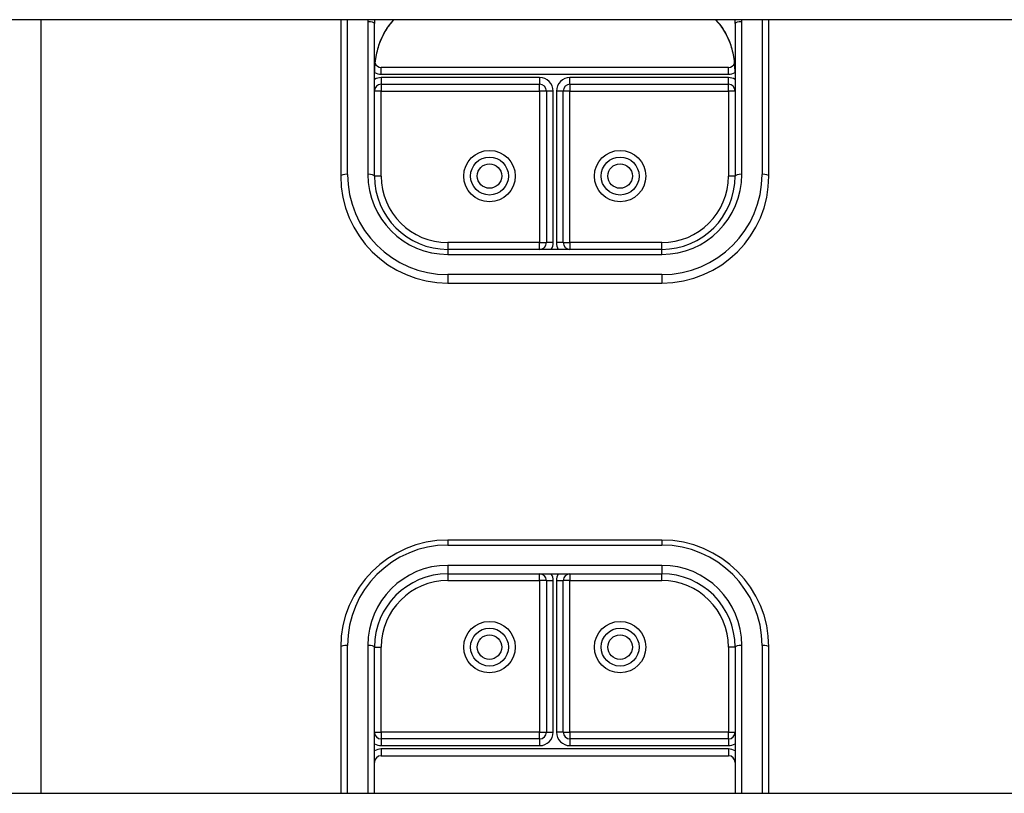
# Model space of a CAD drawing. Header units: inches. Extents: x 40 to 100, y 24.2 to 48.5.
# Tile 26 of 83: x 57 to 61.6, y 40.1 to 43.8. Entities that reach past the tile are written whole.
import ezdxf

# ---------------------------------------------------------------- set-up
doc = ezdxf.new("R2010")
doc.units = ezdxf.units.IN
doc.header["$MEASUREMENT"] = 0
doc.layers.add('Visible Edges(ANSI)', color=7, linetype='Continuous', lineweight=25)
doc.layers.add('Visible Tangent Edges(ANSI)', color=7, linetype='Continuous', lineweight=25)

msp = doc.modelspace()

# ---------------------------------------------------------------- linework, layer by layer
at = {"layer": 'Visible Edges(ANSI)'}
for p, q in [((98.5449, 43.7547), (53.5449, 43.7547)), ((58.5449, 43.7547), (58.5449, 43.0242)), ((60.5449, 43.0242), (60.5449, 43.7547)), ((58.7023, 43.0242), (58.7023, 43.7374)), ((60.3874, 43.7374), (60.3874, 43.0242)), ((60.3559, 43.5315), (58.7338, 43.5315)), ((58.7338, 43.4528), (59.474, 43.4528)), ((59.6157, 43.4528), (60.3559, 43.4528)), ((59.5055, 43.4213), (59.5055, 42.7131)), ((59.5842, 42.7131), (59.5842, 43.4213)), ((60.0449, 42.6817), (59.0449, 42.6817)), ((59.0449, 42.5242), (60.0449, 42.5242)), ((60.0449, 41.3233), (59.0449, 41.3233)), ((59.0449, 41.1658), (60.0449, 41.1658)), ((59.5055, 41.1343), (59.5055, 40.4261)), ((59.5842, 40.4261), (59.5842, 41.1343)), ((58.5449, 40.8233), (58.5449, 40.1404)), ((58.7023, 40.1404), (58.7023, 40.8233)), ((60.3874, 40.8233), (60.3874, 40.1404)), ((60.5449, 40.1404), (60.5449, 40.8233)), ((59.474, 40.3946), (58.7338, 40.3946)), ((60.3559, 40.3946), (59.6157, 40.3946)), ((58.7338, 40.3159), (60.3559, 40.3159)), ((53.5449, 40.1404), (98.5449, 40.1404))]:
    msp.add_line(p, q, dxfattribs=at)
at = {"layer": 'Visible Edges(ANSI)', "flags": 128}
for points in [[(58.7599, 43.7128), (58.7758, 43.7343), (58.7934, 43.7547)], [(60.2963, 43.7547), (60.3139, 43.7343), (60.3298, 43.7128)], [(58.7599, 43.7128), (58.753, 43.702), (58.7464, 43.6907), (58.7346, 43.6669), (58.7247, 43.6422), (58.7166, 43.6166), (58.7103, 43.5904), (58.7059, 43.5637), (58.7032, 43.5369), (58.7023, 43.5101)], [(60.3874, 43.5101), (60.3865, 43.5369), (60.3838, 43.5637), (60.3794, 43.5904), (60.3731, 43.6166), (60.365, 43.6422), (60.3551, 43.6669), (60.3433, 43.6907), (60.3367, 43.702), (60.3298, 43.7128)]]:
    msp.add_lwpolyline(points, dxfattribs=at)
at = {"layer": 'Visible Edges(ANSI)'}
for centre in [(59.2397, 43.0242), (59.85, 43.0242), (59.2397, 40.8233), (59.85, 40.8233)]:
    msp.add_circle(centre, 0.0886, dxfattribs=at)
for centre, radius, start, end in [((58.7338, 43.563), 0.0315, 201.1481, 270), ((60.3559, 43.563), 0.0315, 270, 338.8519), ((58.7338, 43.4213), 0.0315, 90, 180), ((59.474, 43.4213), 0.0315, 0, 90), ((59.6157, 43.4213), 0.0315, 90, 180), ((60.3559, 43.4213), 0.0315, 0, 90), ((59.0449, 43.0242), 0.5, 180, 270), ((59.0449, 43.0242), 0.3425, 180, 270), ((60.0449, 43.0242), 0.3425, 270, 0), ((60.0449, 43.0242), 0.5, 270, 0), ((59.474, 42.7131), 0.0315, 270, 0), ((59.6157, 42.7131), 0.0315, 180, 270), ((59.0449, 40.8233), 0.5, 90, 180), ((60.0449, 40.8233), 0.5, 0, 90), ((59.0449, 40.8233), 0.3425, 90, 180), ((59.474, 41.1343), 0.0315, 0, 90), ((59.6157, 41.1343), 0.0315, 90, 180), ((60.0449, 40.8233), 0.3425, 0, 90), ((58.7338, 40.4261), 0.0315, 180, 270), ((59.474, 40.4261), 0.0315, 270, 0), ((59.6157, 40.4261), 0.0315, 180, 270), ((60.3559, 40.4261), 0.0315, 270, 0), ((58.7338, 40.2844), 0.0315, 90, 180), ((60.3559, 40.2844), 0.0315, 0, 90)]:
    msp.add_arc(centre, radius, start, end, dxfattribs=at)
at = {"layer": 'Visible Tangent Edges(ANSI)'}
for p, q in [((57.1439, 43.7547), (57.1439, 40.1404)), ((58.5764, 43.0322), (58.5764, 43.7547)), ((60.5134, 43.7547), (60.5134, 43.0322)), ((58.6708, 43.7454), (58.6708, 43.0322)), ((60.4189, 43.0322), (60.4189, 43.7454)), ((58.7338, 43.5), (58.7338, 43.5315)), ((60.3559, 43.5), (60.3559, 43.5315)), ((58.7338, 43.5), (60.3559, 43.5)), ((59.474, 43.4843), (58.7338, 43.4843)), ((58.7338, 43.4843), (58.7338, 43.4528)), ((59.474, 43.4843), (59.474, 43.4528)), ((59.6157, 43.4528), (59.6157, 43.4843)), ((60.3559, 43.4843), (59.6157, 43.4843)), ((60.3559, 43.4528), (60.3559, 43.4843)), ((58.7338, 43.4528), (58.7338, 43.4213)), ((59.474, 43.4213), (59.474, 43.4528)), ((59.6157, 43.4528), (59.6157, 43.4213)), ((60.3559, 43.4213), (60.3559, 43.4528)), ((58.7338, 43.4213), (58.7023, 43.4213)), ((58.7338, 43.4213), (59.474, 43.4213)), ((58.7338, 43.0242), (58.7338, 43.4213)), ((59.474, 43.4213), (59.474, 42.7131)), ((59.5055, 43.4213), (59.474, 43.4213)), ((59.537, 43.4213), (59.5055, 43.4213)), ((59.537, 42.7131), (59.537, 43.4213)), ((59.5842, 43.4213), (59.5527, 43.4213)), ((59.5527, 43.4213), (59.5527, 42.7131)), ((59.6157, 43.4213), (59.5842, 43.4213)), ((59.6157, 43.4213), (60.3559, 43.4213)), ((59.6157, 42.7131), (59.6157, 43.4213)), ((60.3559, 43.4213), (60.3559, 43.0242)), ((60.3874, 43.4213), (60.3559, 43.4213)), ((58.7338, 43.0242), (58.7023, 43.0242)), ((60.3874, 43.0242), (60.3559, 43.0242)), ((59.474, 42.7131), (59.0449, 42.7131)), ((59.0449, 42.7131), (59.0449, 42.6817)), ((59.474, 42.6817), (59.474, 42.7131)), ((59.474, 42.7131), (59.5055, 42.7131)), ((59.537, 42.7131), (59.5055, 42.7131)), ((59.5842, 42.7131), (59.5527, 42.7131)), ((59.5842, 42.7131), (59.6157, 42.7131)), ((60.0449, 42.7131), (59.6157, 42.7131)), ((59.6157, 42.7131), (59.6157, 42.6817)), ((60.0449, 42.6817), (60.0449, 42.7131)), ((59.0449, 42.6817), (59.0449, 42.6582)), ((59.0449, 42.6582), (60.0449, 42.6582)), ((60.0449, 42.6582), (60.0449, 42.6817)), ((60.0449, 42.5637), (59.0449, 42.5637)), ((59.0449, 42.5637), (59.0449, 42.5242)), ((60.0449, 42.5637), (60.0449, 42.5242)), ((59.0449, 41.3233), (59.0449, 41.2998)), ((60.0449, 41.3233), (60.0449, 41.2998)), ((59.0449, 41.2998), (60.0449, 41.2998)), ((60.0449, 41.2053), (59.0449, 41.2053)), ((59.0449, 41.2053), (59.0449, 41.1658)), ((60.0449, 41.2053), (60.0449, 41.1658)), ((59.0449, 41.1658), (59.0449, 41.1343)), ((59.0449, 41.1343), (59.474, 41.1343)), ((59.474, 41.1343), (59.474, 41.1658)), ((59.474, 41.1343), (59.474, 40.4261)), ((59.5055, 41.1343), (59.474, 41.1343)), ((59.5055, 41.1343), (59.537, 41.1343)), ((59.537, 40.4261), (59.537, 41.1343)), ((59.5527, 41.1343), (59.5527, 40.4261)), ((59.5527, 41.1343), (59.5842, 41.1343)), ((59.6157, 41.1343), (59.5842, 41.1343)), ((59.6157, 41.1658), (59.6157, 41.1343)), ((59.6157, 41.1343), (60.0449, 41.1343)), ((59.6157, 40.4261), (59.6157, 41.1343)), ((60.0449, 41.1343), (60.0449, 41.1658)), ((58.5764, 40.1404), (58.5764, 40.8313)), ((58.6708, 40.8313), (58.6708, 40.1404)), ((58.7023, 40.8233), (58.7338, 40.8233)), ((58.7338, 40.4261), (58.7338, 40.8233)), ((60.3559, 40.8233), (60.3559, 40.4261)), ((60.3874, 40.8233), (60.3559, 40.8233)), ((60.4189, 40.1404), (60.4189, 40.8313)), ((60.5134, 40.8313), (60.5134, 40.1404)), ((58.7023, 40.4261), (58.7338, 40.4261)), ((59.474, 40.4261), (58.7338, 40.4261)), ((58.7338, 40.4261), (58.7338, 40.3946)), ((58.7338, 40.3946), (58.7338, 40.3631)), ((59.474, 40.3946), (59.474, 40.4261)), ((59.474, 40.4261), (59.5055, 40.4261)), ((59.474, 40.3946), (59.474, 40.3631)), ((59.5055, 40.4261), (59.537, 40.4261)), ((59.5842, 40.4261), (59.5527, 40.4261)), ((59.5842, 40.4261), (59.6157, 40.4261)), ((60.3559, 40.4261), (59.6157, 40.4261)), ((59.6157, 40.4261), (59.6157, 40.3946)), ((59.6157, 40.3946), (59.6157, 40.3631)), ((60.3559, 40.4261), (60.3874, 40.4261)), ((60.3559, 40.3946), (60.3559, 40.4261)), ((60.3559, 40.3946), (60.3559, 40.3631)), ((58.7338, 40.3631), (59.474, 40.3631)), ((58.7338, 40.3474), (58.7338, 40.3159)), ((60.3559, 40.3474), (58.7338, 40.3474)), ((59.6157, 40.3631), (60.3559, 40.3631)), ((60.3559, 40.3474), (60.3559, 40.3159))]:
    msp.add_line(p, q, dxfattribs=at)
at = {"layer": 'Visible Tangent Edges(ANSI)', "flags": 128}
for points in [[(58.7602, 43.7137), (58.7554, 43.7064), (58.7508, 43.6989), (58.7464, 43.6912), (58.7422, 43.6833), (58.7383, 43.6753), (58.7345, 43.6671), (58.731, 43.6589), (58.7277, 43.6505), (58.7246, 43.6421), (58.7217, 43.6337), (58.719, 43.6251), (58.7165, 43.6165), (58.7142, 43.6078), (58.7121, 43.599), (58.7103, 43.5902), (58.7086, 43.5814), (58.7071, 43.5725), (58.7058, 43.5636), (58.7048, 43.5547), (58.7039, 43.5458), (58.7032, 43.5368), (58.7027, 43.5279), (58.7024, 43.519), (58.7023, 43.5101)], [(60.3874, 43.5101), (60.3873, 43.519), (60.387, 43.5279), (60.3865, 43.5368), (60.3858, 43.5458), (60.3849, 43.5547), (60.3839, 43.5636), (60.3826, 43.5725), (60.3811, 43.5814), (60.3794, 43.5902), (60.3776, 43.599), (60.3755, 43.6078), (60.3732, 43.6165), (60.3707, 43.6251), (60.368, 43.6336), (60.3652, 43.6421), (60.3621, 43.6505), (60.3587, 43.6589), (60.3552, 43.6671), (60.3514, 43.6753), (60.3475, 43.6833), (60.3433, 43.6912), (60.3389, 43.6989), (60.3343, 43.7064), (60.3295, 43.7137)]]:
    msp.add_lwpolyline(points, dxfattribs=at)
at = {"layer": 'Visible Tangent Edges(ANSI)'}
for centre, radius in [((59.2397, 43.0242), 0.1201), ((59.85, 43.0242), 0.1201), ((59.2397, 43.0242), 0.0571), ((59.85, 43.0242), 0.0571), ((59.2397, 40.8233), 0.1201), ((59.85, 40.8233), 0.1201), ((59.2397, 40.8233), 0.0571), ((59.85, 40.8233), 0.0571)]:
    msp.add_circle(centre, radius, dxfattribs=at)
for centre, radius, start, end in [((58.7338, 43.563), 0.063, 240, 270), ((58.7338, 43.4213), 0.063, 90, 120), ((59.474, 43.4213), 0.063, 0, 90), ((59.6157, 43.4213), 0.063, 90, 180), ((60.3559, 43.563), 0.063, 270, 300), ((60.3559, 43.4213), 0.063, 60, 90), ((59.0449, 43.0322), 0.4685, 180, 270), ((59.0449, 43.0322), 0.374, 180, 270), ((59.0449, 43.0242), 0.311, 180, 270), ((60.0449, 43.0322), 0.4685, 270, 0), ((60.0449, 43.0322), 0.374, 270, 0), ((60.0449, 43.0242), 0.311, 270, 0), ((59.474, 42.7131), 0.063, 330, 0), ((59.6157, 42.7131), 0.063, 180, 210), ((59.0449, 40.8313), 0.4685, 90, 180), ((60.0449, 40.8313), 0.4685, 0, 90), ((59.0449, 40.8313), 0.374, 90, 180), ((60.0449, 40.8313), 0.374, 0, 90), ((59.0449, 40.8233), 0.311, 90, 180), ((59.474, 41.1343), 0.063, 0, 30), ((59.6157, 41.1343), 0.063, 150, 180), ((60.0449, 40.8233), 0.311, 0, 90), ((59.474, 40.4261), 0.063, 270, 0), ((59.6157, 40.4261), 0.063, 180, 270), ((58.7338, 40.4261), 0.063, 240, 270), ((58.7338, 40.2844), 0.063, 90, 120), ((60.3559, 40.4261), 0.063, 270, 300), ((60.3559, 40.2844), 0.063, 60, 90)]:
    msp.add_arc(centre, radius, start, end, dxfattribs=at)
for centre, major_axis, ratio, start_param, end_param in [((59.0567, 43.7454), (-0.3858, 0), 0.966998, 6.258215, 6.283185), ((59.0567, 43.7374), (-0.3543, 0), 0.966998, 6.232556, 6.283185), ((59.0567, 43.5261), (-0.3543, 0), 0.966998, 5.552773, 5.703682), ((60.033, 43.5261), (-0.3543, 0), 0.966998, 3.721096, 3.872005), ((60.033, 43.7374), (0.3543, 0), 0.966998, 0, 0.050629), ((60.033, 43.7454), (0.3858, 0), 0.966998, 0, 0.02497), ((58.6708, 43.7374), (0.0315, 0), 0.254784, 0, 1.570796), ((58.7338, 43.7304), (0.0261, -0.0177), 0.213186, 0, 0.143295), ((60.3559, 43.7304), (-0.0261, -0.0177), 0.213186, 6.139891, 6.283185), ((60.4189, 43.7374), (-0.0315, 0), 0.254784, 4.712389, 6.283185), ((58.5764, 43.0242), (-0.0315, 0), 0.254784, 4.712389, 6.283185), ((58.6708, 43.0242), (0.0315, 0), 0.254784, 0, 1.570796), ((60.4189, 43.0242), (-0.0315, 0), 0.254784, 4.712389, 6.283185), ((60.5134, 43.0242), (0.0315, 0), 0.254784, 0, 1.570796), ((58.5764, 40.8233), (-0.0315, 0), 0.254784, 4.712389, 6.283185), ((58.6708, 40.8233), (0.0315, 0), 0.254784, 0, 1.570796), ((60.4189, 40.8233), (-0.0315, 0), 0.254784, 4.712389, 6.283185), ((60.5134, 40.8233), (0.0315, 0), 0.254784, 0, 1.570796)]:
    msp.add_ellipse(centre, major_axis=major_axis, ratio=ratio, start_param=start_param, end_param=end_param, dxfattribs=at)

doc.saveas('drawing.dxf')
